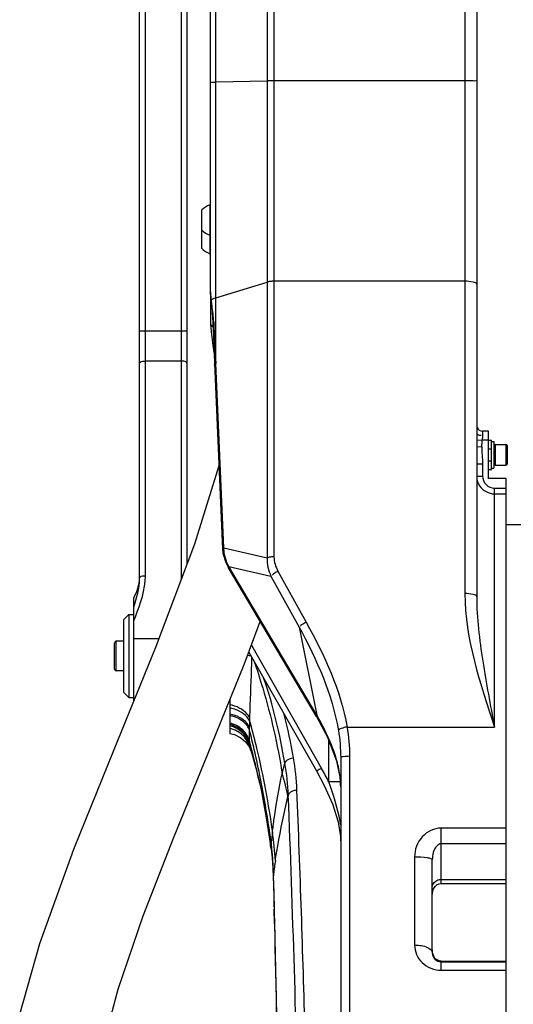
# Model space of a CAD drawing. Header units: millimetres. Extents: x 0 to 11890, y 0 to 8410.
# Tile 7 of 104: x 4379 to 4546, y 5006 to 5339. Entities that reach past the tile are written whole.
import ezdxf

# ---------------------------------------------------------------- set-up
doc = ezdxf.new("R2010")
doc.units = ezdxf.units.MM
doc.header["$LTSCALE"] = 653.95
for name, color, linetype in [('304102000231DXF_CONTINUOUS_LINE', 7, 'CONTINUOUS'), ('304103000031DXF_CONTINUOUS_LINE', 7, 'CONTINUOUS'), ('304103000184DXF_CONTINUOUS_LINE', 7, 'CONTINUOUS'), ('304104000210DXF_CONTINUOUS_LINE', 7, 'CONTINUOUS'), ('304105000067DXF_CONTINUOUS_LINE', 7, 'CONTINUOUS'), ('304301000074DXF_CONTINUOUS_LINE', 7, 'CONTINUOUS'), ('501023000020DXF_CONTINUOUS_LINE', 7, 'CONTINUOUS'), ('501023000078DXF_CONTINUOUS_LINE', 7, 'CONTINUOUS'), ('501024000017DXF_CONTINUOUS_LINE', 7, 'CONTINUOUS'), ('504001000007DXF_CONTINUOUS_LINE', 7, 'CONTINUOUS'), ('604006000001DXF_CONTINUOUS_LINE', 7, 'CONTINUOUS'), ('RB30-1-BXIANDXF_CONTINUOUS_LINE', 7, 'CONTINUOUS')]:
    doc.layers.add(name, color=color, linetype=linetype)

msp = doc.modelspace()

# ---------------------------------------------------------------- linework, layer by layer
at = {"layer": '304102000231DXF_CONTINUOUS_LINE', "color": 9, "linetype": 'Continuous'}
for p, q in [((4462.493, 5520.749), (4462.493, 5157.407)), ((4464.836, 5520.769), (4464.836, 5157.681)), ((4445.147, 5223.024), (4445.147, 5495.913)), ((4529.394, 5436.068), (4529.394, 5145.267)), ((4445.147, 5318.142), (4462.493, 5318.521)), ((4529.394, 5318.54), (4464.836, 5318.54)), ((4445.147, 5245.267), (4462.493, 5250.54)), ((4529.394, 5250.814), (4464.836, 5250.814)), ((4443.566, 5244.208), (4443.612, 5244.503)), ((4444.179, 5236.932), (4444.44, 5237.232)), ((4444.453, 5236.941), (4444.44, 5237.232)), ((4447.876, 5160.712), (4445.147, 5223.024)), ((4535.394, 5200.164), (4535.394, 5198.662)), ((4533.394, 5197.243), (4535.253, 5197.164)), ((4537.394, 5197.164), (4535.253, 5197.168)), ((4533.394, 5194.948), (4535.136, 5194.845)), ((4533.394, 5189.159), (4535.394, 5189.159)), ((4535.394, 5189.159), (4535.394, 5185.001)), ((4533.394, 5185.001), (4535.394, 5185.001)), ((4539.394, 5100.187), (4539.394, 5180.92)), ((4539.394, 5180.92), (4543.394, 5180.92)), ((4539.394, 5178.962), (4543.394, 5178.962)), ((4447.876, 5160.712), (4462.493, 5157.407)), ((4479.368, 5104.152), (4449.591, 5154.388)), ((4449.591, 5154.388), (4463.828, 5151.169)), ((4463.828, 5151.169), (4473.367, 5133.963)), ((4466.193, 5152.807), (4475.732, 5135.602)), ((4473.367, 5133.963), (4479.368, 5104.152)), ((4457.19, 5127.879), (4480.944, 5086.225)), ((4489.548, 5100.185), (4539.394, 5100.187)), ((4483.394, 5081.691), (4483.394, 5095.619)), ((4490.394, 5090.3), (4490.394, 4967.164)), ((4487.252, 5082.725), (4487.254, 5082.774)), ((4521.394, 5047.36), (4521.394, 5066.05)), ((4543.394, 5066.05), (4521.394, 5066.05)), ((4543.394, 5060.741), (4521.394, 5060.741)), ((4512.394, 5056.374), (4512.394, 5026.538)), ((4521.394, 5048.701), (4543.394, 5048.701)), ((4521.394, 5018.016), (4521.394, 5021.078)), ((4521.394, 5018.016), (4543.394, 5018.016))]:
    msp.add_line(p, q, dxfattribs=at)
at = {"layer": '304102000231DXF_CONTINUOUS_LINE', "color": 7, "linetype": 'Continuous'}
for p, q in [((4443.394, 5247.241), (4443.394, 5492.21)), ((4533.394, 5435.998), (4533.394, 5144.294)), ((4443.394, 5247.239), (4443.394, 5247.241)), ((4443.394, 5247.081), (4443.394, 5236.336)), ((4443.502, 5244.931), (4443.566, 5244.203)), ((4444.098, 5238.591), (4444.179, 5236.929)), ((4444.179, 5236.929), (4444.179, 5236.932)), ((4444.695, 5223.005), (4447.44, 5160.321)), ((4537.394, 5200.164), (4535.394, 5200.164)), ((4537.394, 5184.164), (4537.394, 5200.164)), ((4543.394, 5184.164), (4537.394, 5184.164)), ((4543.394, 4967.166), (4543.394, 5184.164)), ((4447.44, 5160.321), (4447.59, 5158.903)), ((4447.59, 5158.903), (4448.533, 5155.76)), ((4448.533, 5155.76), (4449.448, 5153.974)), ((4479.224, 5103.738), (4449.448, 5153.974)), ((4456.31, 5125.516), (4479.207, 5085.364)), ((4486.034, 5088.77), (4487.252, 5082.724)), ((4487.394, 5089.848), (4487.394, 4970.164)), ((4479.207, 5085.364), (4481.852, 5080.435)), ((4486.541, 5068.2), (4487.28, 5063.855)), ((4487.28, 5063.855), (4487.304, 5063.591)), ((4487.304, 5063.591), (4487.393, 5061.732)), ((4518.394, 5025.002), (4518.394, 5055.377)), ((4521.394, 5047.36), (4543.394, 5047.36)), ((4521.394, 5021.078), (4543.394, 5021.078)), ((4521.394, 5020.867), (4543.394, 5020.867))]:
    msp.add_line(p, q, dxfattribs=at)
for points in [[(4443.394, 5247.239), (4443.398, 5246.854), (4443.502, 5244.931)], [(4443.566, 5244.208), (4443.789, 5242.029), (4444.098, 5238.591)], [(4444.18, 5236.93), (4444.335, 5232.207), (4444.552, 5226.424), (4444.695, 5223.005)], [(4443.394, 5236.298), (4443.536, 5233.79), (4444.195, 5229.158), (4444.54, 5226.741)], [(4479.224, 5103.738), (4482.961, 5096.744), (4486.034, 5088.77)], [(4481.852, 5080.435), (4484.627, 5074.231), (4486.541, 5068.2)], [(4487.252, 5082.725), (4487.301, 5082.203), (4487.392, 5080.26), (4487.394, 5079.984)]]:
    msp.add_lwpolyline(points, dxfattribs=at)
at = {"layer": '304102000231DXF_CONTINUOUS_LINE', "color": 9, "linetype": 'Continuous'}
for centre, radius, start, end in [((4500.07, 5251.815), 56.93, 187.37969, 187.65456), ((5281.981, 5271.755), 838.252, 182.380294, 183.332775), ((4394.019, 5203.167), 141.362, 356.62521, 357.56784), ((4539.509, 5185.008), 6.115, 182.76786, 197.92106), ((4539.47, 5185.004), 6.077, 197.99338, 212.9102), ((4459.269, 5160.796), 11.393, 180.42182, 182.05958), ((4392.031, 5053.983), 100.72, 29.70699, 29.87408), ((4387.864, 5033.013), 107.217, 27.00095, 29.7555), ((4459.436, 5079.976), 27.958, 0.01684, 5.7431), ((4438.931, 5059.402), 49.089, 9.1216, 10.50873)]:
    msp.add_arc(centre, radius, start, end, dxfattribs=at)
at = {"layer": '304102000231DXF_CONTINUOUS_LINE', "color": 7, "linetype": 'Continuous'}
for centre, radius, start in [((4535.394, 5202.164), 2, 202.49998), ((4521.394, 5023.867), 3, 180)]:
    msp.add_arc(centre, radius, start, 270, dxfattribs=at)
at = {"layer": '304102000231DXF_CONTINUOUS_LINE', "color": 9, "linetype": 'Continuous'}
for points, knots in [([(4443.394, 5318.055), (4443.394, 5318.206), (4444.341, 5317.945), (4444.713, 5318.133), (4445.147, 5318.142)], [0, 0, 0, 0, 0.2581584, 1, 1, 1, 1]), ([(4464.836, 5318.54), (4464.628, 5318.54), (4463.992, 5318.519), (4463.337, 5318.624), (4462.918, 5318.52)], [0, 0, 0, 0, 0.3251946, 1, 1, 1, 1]), ([(4533.394, 5318.471), (4533.394, 5318.572), (4532.765, 5318.393), (4532.157, 5318.589), (4530.816, 5318.512), (4529.904, 5318.54), (4529.394, 5318.54)], [0, 0, 0, 0, 0.0763831, 0.293145, 0.6174637, 1, 1, 1, 1]), ([(4464.836, 5250.814), (4464.426, 5250.814), (4463.889, 5250.758), (4462.985, 5250.766), (4462.918, 5250.533)], [0, 0, 0, 0, 0.6278873, 1, 1, 1, 1]), ([(4533.394, 5249.841), (4533.394, 5250.294), (4531.446, 5250.707), (4530.341, 5250.814), (4529.394, 5250.814)], [0, 0, 0, 0, 0.3233719, 1, 1, 1, 1]), ([(4443.612, 5244.503), (4443.688, 5244.58), (4443.878, 5244.729), (4444.088, 5244.847), (4444.206, 5244.906)], [0, 0, 0, 0, 0.4504837, 1, 1, 1, 1]), ([(4444.44, 5237.232), (4444.365, 5239.035), (4444.064, 5241.37), (4443.72, 5243.693), (4443.648, 5244.232)], [0, 0, 0, 0, 0.7682474, 1, 1, 1, 1]), ([(4444.206, 5244.906), (4444.346, 5244.975), (4444.656, 5245.107), (4444.975, 5245.215), (4445.147, 5245.267)], [0, 0, 0, 0, 0.4648113, 1, 1, 1, 1]), ([(4444.156, 5235.46), (4443.983, 5235.512), (4443.503, 5235.634), (4443.783, 5236.042), (4443.909, 5236.126)], [0, 0, 0, 0, 0.5431014, 1, 1, 1, 1]), ([(4444.725, 5222.633), (4444.725, 5222.71), (4444.855, 5222.893), (4445.035, 5222.978), (4445.147, 5223.024)], [0, 0, 0, 0, 0.3895252, 1, 1, 1, 1]), ([(4533.394, 5199.661), (4533.394, 5199.247), (4534.127, 5198.644), (4534.769, 5198.834), (4534.989, 5198.92)], [0, 0, 0, 0, 0.6372132, 1, 1, 1, 1]), ([(4535.394, 5185.001), (4535.393, 5183.97), (4536.222, 5181.82), (4538.364, 5180.92), (4539.394, 5180.92)], [0, 0, 0, 0, 0.5004852, 1, 1, 1, 1]), ([(4447.454, 5160.321), (4447.454, 5160.399), (4447.585, 5160.582), (4447.764, 5160.666), (4447.876, 5160.712)], [0, 0, 0, 0, 0.3895237, 1, 1, 1, 1]), ([(4464.836, 5157.681), (4464.426, 5157.681), (4463.889, 5157.625), (4462.986, 5157.633), (4462.918, 5157.4)], [0, 0, 0, 0, 0.6278848, 1, 1, 1, 1]), ([(4449.456, 5153.979), (4449.428, 5154.029), (4449.447, 5154.196), (4449.535, 5154.316), (4449.591, 5154.388)], [0, 0, 0, 0, 0.3853208, 1, 1, 1, 1]), ([(4466.193, 5152.807), (4465.744, 5152.573), (4465.336, 5152.297), (4464.156, 5151.651), (4464.342, 5151.463)], [0, 0, 0, 0, 0.6568495, 1, 1, 1, 1]), ([(4533.394, 5144.294), (4533.394, 5144.747), (4531.446, 5145.16), (4530.341, 5145.267), (4529.394, 5145.267)], [0, 0, 0, 0, 0.3233719, 1, 1, 1, 1]), ([(4533.394, 5144.294), (4533.394, 5136.978), (4535.291, 5122.171), (4538.02, 5107.594), (4539.394, 5100.187)], [0, 0, 0, 0, 0.4926793, 1, 1, 1, 1]), ([(4475.732, 5135.602), (4475.283, 5135.368), (4474.875, 5135.092), (4473.695, 5134.446), (4473.881, 5134.257)], [0, 0, 0, 0, 0.6568495, 1, 1, 1, 1]), ([(4479.232, 5103.743), (4479.204, 5103.793), (4479.224, 5103.96), (4479.311, 5104.08), (4479.368, 5104.152)], [0, 0, 0, 0, 0.3853173, 1, 1, 1, 1]), ([(4489.548, 5100.187), (4488.877, 5100.077), (4487.933, 5099.803), (4486.755, 5099.409), (4486.608, 5099.055)], [0, 0, 0, 0, 0.6394858, 1, 1, 1, 1]), ([(4490.394, 5090.3), (4489.685, 5090.3), (4488.96, 5090.148), (4487.394, 5090.16), (4487.394, 5089.848)], [0, 0, 0, 0, 0.6945475, 1, 1, 1, 1]), ([(4480.944, 5086.225), (4480.549, 5086.001), (4480.089, 5085.938), (4479.315, 5085.208), (4479.215, 5085.369)], [0, 0, 0, 0, 0.705912, 1, 1, 1, 1]), ([(4487.427, 5081.59), (4487.134, 5081.607), (4485.79, 5081.67), (4484.445, 5081.691), (4483.394, 5081.691)], [0, 0, 0, 0, 0.2188501, 1, 1, 1, 1]), ([(4487.395, 5063.824), (4487.367, 5063.827), (4487.334, 5063.832), (4487.283, 5063.843), (4487.28, 5063.855)], [0, 0, 0, 0, 0.6980567, 1, 1, 1, 1]), ([(4521.394, 5066.05), (4519.018, 5066.052), (4514.152, 5063.682), (4512.394, 5058.753), (4512.394, 5056.374)], [0, 0, 0, 0, 0.4996963, 1, 1, 1, 1]), ([(4521.394, 5060.741), (4520.824, 5060.741), (4518.783, 5059.407), (4518.394, 5056.984), (4518.394, 5055.376)], [0, 0, 0, 0, 0.261734, 1, 1, 1, 1]), ([(4512.394, 5056.374), (4513.811, 5056.374), (4515.799, 5056.26), (4517.62, 5055.907), (4518.394, 5055.575), (4518.394, 5055.377)], [0, 0, 0, 0, 0.6872221, 0.9038096, 1, 1, 1, 1]), ([(4518.394, 5046.274), (4518.394, 5047.245), (4519.672, 5048.531), (4521.009, 5048.701), (4521.394, 5048.701)], [0, 0, 0, 0, 0.7164225, 1, 1, 1, 1]), ([(4512.394, 5026.538), (4512.394, 5024.387), (4514.381, 5019.767), (4519.073, 5018.015), (4521.394, 5018.016)], [0, 0, 0, 0, 0.4809066, 1, 1, 1, 1]), ([(4512.394, 5026.538), (4512.989, 5026.538), (4514.922, 5026.395), (4517.103, 5025.869), (4518.001, 5024.818)], [0, 0, 0, 0, 0.3010493, 1, 1, 1, 1]), ([(4518.001, 5024.818), (4518.12, 5024.678), (4518.316, 5024.382), (4518.394, 5024.031), (4518.394, 5023.867)], [0, 0, 0, 0, 0.5289177, 1, 1, 1, 1])]:
    msp.add_open_spline(points, degree=3, knots=knots, dxfattribs=at)
for points in [[(4443.612, 5244.503), (4443.495, 5245.41), (4443.394, 5246.324), (4443.394, 5247.239)], [(4535.394, 5198.662), (4535.394, 5198.162), (4535.289, 5197.667), (4535.254, 5197.168)], [(4535.136, 5194.845), (4535.024, 5192.951), (4535.394, 5191.056), (4535.394, 5189.159)], [(4534.368, 5181.702), (4535.406, 5180.1), (4537.486, 5178.961), (4539.394, 5178.962)], [(4449.591, 5154.388), (4448.611, 5156.222), (4447.958, 5158.309), (4447.883, 5160.387)], [(4462.493, 5157.407), (4462.396, 5155.283), (4462.917, 5153.091), (4463.828, 5151.169)], [(4464.836, 5157.681), (4464.836, 5155.995), (4465.376, 5154.282), (4466.193, 5152.807)], [(4529.394, 5145.267), (4529.394, 5129.875), (4534.686, 5114.841), (4539.394, 5100.187)], [(4473.367, 5133.963), (4479.28, 5123.013), (4484.54, 5111.327), (4486.608, 5099.055)], [(4475.732, 5135.602), (4481.877, 5124.519), (4487.374, 5112.669), (4489.548, 5100.185)], [(4486.296, 5088.036), (4484.866, 5093.606), (4482.363, 5098.903), (4479.514, 5103.897)], [(4486.608, 5099.055), (4487.119, 5096.018), (4487.394, 5092.928), (4487.394, 5089.848)], [(4489.548, 5100.185), (4490.1, 5096.925), (4490.394, 5093.607), (4490.394, 5090.3)], [(4487.254, 5082.774), (4487.076, 5084.548), (4486.739, 5086.309), (4486.296, 5088.036)], [(4487.197, 5068.355), (4486.354, 5072.9), (4484.952, 5077.339), (4483.394, 5081.691)]]:
    msp.add_open_spline(points, degree=3, dxfattribs=at)
at = {"layer": '304102000231DXF_CONTINUOUS_LINE', "color": 7, "linetype": 'Continuous'}
for points, knots in [([(4518.394, 5043.199), (4518.394, 5044.11), (4518.619, 5046.041), (4520.454, 5047.36), (4521.394, 5047.36)], [0, 0, 0, 0, 0.4923834, 1, 1, 1, 1]), ([(4518.486, 5023.875), (4518.453, 5024.061), (4518.406, 5024.436), (4518.394, 5024.813), (4518.394, 5025.002)], [0, 0, 0, 0, 0.5004704, 1, 1, 1, 1]), ([(4520.446, 5021.263), (4520.286, 5021.324), (4519.979, 5021.475), (4519.702, 5021.675), (4519.575, 5021.785)], [0, 0, 0, 0, 0.5042538, 1, 1, 1, 1]), ([(4521.394, 5021.078), (4521.233, 5021.078), (4520.909, 5021.112), (4520.597, 5021.204), (4520.446, 5021.263)], [0, 0, 0, 0, 0.4976113, 1, 1, 1, 1])]:
    msp.add_open_spline(points, degree=3, knots=knots, dxfattribs=at)
msp.add_open_spline([(4519.575, 5021.785), (4518.983, 5022.301), (4518.626, 5023.102), (4518.486, 5023.875)], degree=3, dxfattribs=at)
at = {"layer": '304103000031DXF_CONTINUOUS_LINE', "color": 7, "linetype": 'Continuous'}
for p, q in [((4419.394, 5150.614), (4419.394, 5797.275)), ((4435.394, 5768.664), (4435.394, 5155.24)), ((4419.393, 5150.415), (4419.394, 5150.614)), ((4417.394, 5109.026), (4417.394, 5143.877))]:
    msp.add_line(p, q, dxfattribs=at)
at = {"layer": '304103000031DXF_CONTINUOUS_LINE', "color": 9, "linetype": 'Continuous'}
for p, q in [((4421.394, 5151.297), (4421.394, 5796.519)), ((4433.394, 5783.664), (4433.394, 5151.297)), ((4419.394, 5234.108), (4435.394, 5234.108)), ((4433.394, 5223.847), (4421.394, 5223.847)), ((4425.853, 5129.978), (4417.394, 5129.978))]:
    msp.add_line(p, q, dxfattribs=at)
at = {"layer": '304103000031DXF_CONTINUOUS_LINE', "color": 7, "linetype": 'Continuous'}
msp.add_arc((4404.394, 5151.362), 15, 330.07357, 357.16168, dxfattribs=at)
at = {"layer": '304103000031DXF_CONTINUOUS_LINE', "color": 9, "linetype": 'Continuous'}
for centre, radius, start, end in [((4455.562, 5151.305), 22.168, 180.02032, 183.00778), ((4433.393, 5145.603), 5.695, 84.84284, 89.99123)]:
    msp.add_arc(centre, radius, start, end, dxfattribs=at)
for points, knots in [([(4419.394, 5223.163), (4419.394, 5223.264), (4419.932, 5223.889), (4420.762, 5223.847), (4421.394, 5223.847)], [0, 0, 0, 0, 0.1372203, 1, 1, 1, 1]), ([(4435.394, 5223.163), (4435.394, 5223.264), (4434.856, 5223.889), (4434.025, 5223.847), (4433.394, 5223.847)], [0, 0, 0, 0, 0.1372203, 1, 1, 1, 1]), ([(4419.394, 5150.613), (4419.394, 5150.714), (4419.927, 5151.344), (4420.762, 5151.297), (4421.394, 5151.297)], [0, 0, 0, 0, 0.1377282, 1, 1, 1, 1])]:
    msp.add_open_spline(points, degree=3, knots=knots, dxfattribs=at)
for points in [[(4417.394, 5140.648), (4418.452, 5143.798), (4419.359, 5147.092), (4419.393, 5150.414)], [(4417.988, 5137.476), (4419.655, 5141.918), (4421.393, 5146.552), (4421.394, 5151.297)], [(4417.394, 5135.835), (4417.583, 5136.385), (4417.784, 5136.931), (4417.988, 5137.476)]]:
    msp.add_open_spline(points, degree=3, dxfattribs=at)
at = {"layer": '304103000184DXF_CONTINUOUS_LINE', "color": 7, "linetype": 'Continuous'}
for p, q in [((4449.894, 5109.33), (4449.894, 5098.036)), ((4456.84, 5092.673), (4456.914, 5092.479)), ((4456.914, 5092.479), (4456.973, 5092.307)), ((4456.973, 5092.308), (4456.973, 5092.309)), ((4459.706, 5082.494), (4459.771, 5082.209)), ((4459.771, 5082.209), (4459.965, 5081.325)), ((4459.965, 5081.325), (4460.013, 5081.101)), ((4462.222, 5069.492), (4463.766, 5059.527)), ((4463.766, 5059.527), (4463.836, 5059.018)), ((4464.478, 5052.418), (4464.608, 5049.416)), ((4465.006, 5033.648), (4464.882, 5038.684))]:
    msp.add_line(p, q, dxfattribs=at)
at = {"layer": '304103000184DXF_CONTINUOUS_LINE', "color": 9, "linetype": 'Continuous'}
for p, q in [((4459.713, 5082.496), (4459.646, 5082.805)), ((4459.696, 5082.532), (4459.706, 5082.494)), ((4459.697, 5082.532), (4459.705, 5082.494)), ((4460.597, 5081.007), (4460.513, 5081.433)), ((4460.597, 5081.007), (4460.515, 5081.432)), ((4464.718, 5049.351), (4464.684, 5050.692)), ((4465.101, 5033.651), (4465.074, 5034.824))]:
    msp.add_line(p, q, dxfattribs=at)
at = {"layer": '304103000184DXF_CONTINUOUS_LINE', "color": 7, "linetype": 'Continuous'}
for points in [[(4449.894, 5098.035), (4451.496, 5097.62), (4453.636, 5096.538), (4455.236, 5095.163), (4456.289, 5093.767), (4456.84, 5092.673)], [(4456.974, 5092.307), (4457.88, 5089.398), (4458.951, 5085.554), (4459.714, 5082.457)], [(4459.966, 5081.325), (4460.463, 5078.935), (4462.222, 5069.492)], [(4463.836, 5059.018), (4464.191, 5055.994), (4464.478, 5052.418)], [(4464.608, 5049.416), (4464.74, 5044.318), (4464.882, 5038.684)], [(4465.006, 5033.648), (4465.697, 5002.885), (4466.272, 4972.517)]]:
    msp.add_lwpolyline(points, dxfattribs=at)
at = {"layer": '304103000184DXF_CONTINUOUS_LINE', "color": 9, "linetype": 'Continuous'}
for centre, radius, start, end in [((4460.192, 5183.069), 58.793, 265.83668, 266.90438), ((4446.777, 5090.197), 14.735, 77.19144, 77.78941), ((4264.273, 5053.722), 210.263, 9.87177, 13.97295), ((4254.021, 5045.659), 209.472, 12.9459, 14.75426), ((4153.663, 5013.939), 313.663, 14.48654, 15.00588), ((4521.168, 5098.728), 64.617, 183.85072, 184.21405), ((4241.46, 5032.172), 223.963, 15.59143, 16.01977), ((4229.13, 5028.814), 236.741, 13.11502, 15.57224), ((4199.884, 5025.843), 265.934, 12.36818, 14.49432), ((4153.47, 5022.719), 312.606, 11.04481, 12.91473), ((3414.603, 5362.797), 1089.193, 345.191818, 345.384274), ((4386.706, 5074.043), 83.018, 2.17005, 9.6476), ((4389.603, 5075.515), 83.053, 2.32473, 9.88298), ((4197.811, 5025.466), 268.04, 12.02838, 12.28451), ((4089.251, 5009.657), 378.138, 10.9419, 11.12324), ((4743.077, 5015.588), 280.266, 167.3035, 167.42183), ((5647.625, 4915.98), 1192.631, 172.843285, 173.001727), ((4387.006, 5051.48), 78.38, 2.67252, 9.60783), ((4471.502, 5059.986), 7.733, 170.29549, 177.76043), ((4349.772, 5046.167), 115.106, 7.54923, 7.83986), ((4363.638, 5048.368), 101.071, 6.06807, 7.34505), ((4471.191, 5060.002), 7.421, 177.79109, 183.71912), ((4471.087, 5059.997), 7.316, 183.73091, 187.68345), ((4363.216, 5048.328), 101.495, 1.33465, 6.06541), ((4597.663, 5034.782), 133.918, 171.25856, 173.20627), ((4472.111, 5049.611), 7.505, 171.72501, 181.48929), ((4472.19, 5049.539), 7.583, 171.77134, 177.908), ((4472.089, 5049.544), 7.482, 177.9207, 181.50071), ((4472.247, 5033.822), 7.243, 172.0452, 181.35989)]:
    msp.add_arc(centre, radius, start, end, dxfattribs=at)
for points, knots in [([(4456.68, 5103.007), (4456.728, 5104.57), (4456.948, 5111.441), (4457.244, 5118.31), (4457.397, 5123.62)], [0, 0, 0, 0, 0.2273224, 1, 1, 1, 1]), ([(4458.042, 5122.576), (4459.104, 5119.533), (4463.147, 5107.045), (4466.054, 5094.193), (4467.621, 5084.417)], [0, 0, 0, 0, 0.2455939, 1, 1, 1, 1]), ([(4468.55, 5087.956), (4467.706, 5092.871), (4465.678, 5102.584), (4463.032, 5112.177), (4461.293, 5116.793)], [0, 0, 0, 0, 0.5027369, 1, 1, 1, 1]), ([(4456.68, 5103.007), (4456.478, 5103.567), (4454.96, 5106.025), (4452.073, 5107.258), (4449.894, 5107.735)], [0, 0, 0, 0, 0.210523, 1, 1, 1, 1]), ([(4456.655, 5101.976), (4456.458, 5102.534), (4454.956, 5104.991), (4452.067, 5106.208), (4449.894, 5106.672)], [0, 0, 0, 0, 0.2103895, 1, 1, 1, 1]), ([(4456.586, 5099.006), (4456.4, 5099.598), (4454.99, 5102.175), (4452.087, 5103.567), (4449.894, 5104.091)], [0, 0, 0, 0, 0.215893, 1, 1, 1, 1]), ([(4456.61, 5099.881), (4456.423, 5100.431), (4454.982, 5102.855), (4452.166, 5104.083), (4450.044, 5104.565)], [0, 0, 0, 0, 0.210706, 1, 1, 1, 1]), ([(4456.63, 5095.152), (4456.252, 5096.668), (4454.486, 5099.595), (4451.495, 5101.157), (4449.894, 5101.573)], [0, 0, 0, 0, 0.4857951, 1, 1, 1, 1]), ([(4456.696, 5094.387), (4456.301, 5095.954), (4454.539, 5098.96), (4451.511, 5100.624), (4449.894, 5101.065)], [0, 0, 0, 0, 0.4907913, 1, 1, 1, 1]), ([(4456.725, 5093.979), (4456.321, 5095.542), (4454.545, 5098.536), (4451.512, 5100.183), (4449.894, 5100.616)], [0, 0, 0, 0, 0.4907851, 1, 1, 1, 1]), ([(4456.655, 5101.976), (4457.474, 5098.996), (4460.637, 5086.661), (4462.958, 5074.113), (4464.287, 5064.562)], [0, 0, 0, 0, 0.2426787, 1, 1, 1, 1]), ([(4456.789, 5093.278), (4456.359, 5094.819), (4454.544, 5097.753), (4451.505, 5099.326), (4449.894, 5099.723)], [0, 0, 0, 0, 0.4908767, 1, 1, 1, 1]), ([(4456.63, 5095.152), (4456.61, 5095.386), (4456.535, 5096.669), (4456.558, 5097.956), (4456.586, 5099.006)], [0, 0, 0, 0, 0.1829233, 1, 1, 1, 1]), ([(4456.973, 5092.309), (4456.965, 5092.333), (4456.949, 5092.386), (4456.936, 5092.439), (4456.929, 5092.467)], [0, 0, 0, 0, 0.4690897, 1, 1, 1, 1]), ([(4468.55, 5087.956), (4468.639, 5088.197), (4469.28, 5089.203), (4470.518, 5089.69), (4471.423, 5089.77)], [0, 0, 0, 0, 0.2209227, 1, 1, 1, 1]), ([(4464.287, 5064.562), (4464.48, 5066.145), (4465.355, 5072.799), (4466.477, 5079.428), (4467.621, 5084.417)], [0, 0, 0, 0, 0.2375232, 1, 1, 1, 1]), ([(4469.664, 5077.186), (4469.743, 5077.429), (4470.373, 5078.454), (4471.674, 5078.865), (4472.588, 5078.884)], [0, 0, 0, 0, 0.2178551, 1, 1, 1, 1]), ([(4473.915, 4919.693), (4473.732, 4933.064), (4472.835, 4985.574), (4471.234, 5038.072), (4469.664, 5077.186)], [0, 0, 0, 0, 0.2546243, 1, 1, 1, 1]), ([(4476.047, 4968.353), (4475.842, 4977.69), (4474.947, 5014.541), (4473.703, 5051.384), (4472.588, 5078.884)], [0, 0, 0, 0, 0.2533603, 1, 1, 1, 1]), ([(4465.301, 5055.135), (4465.554, 5056.786), (4466.769, 5063.987), (4468.312, 5071.127), (4469.538, 5076.621)], [0, 0, 0, 0, 0.228875, 1, 1, 1, 1]), ([(4466.828, 4946.093), (4466.715, 4953.486), (4466.23, 4982.674), (4465.613, 5011.859), (4465.101, 5033.652)], [0, 0, 0, 0, 0.253262, 1, 1, 1, 1])]:
    msp.add_open_spline(points, degree=3, knots=knots, dxfattribs=at)
for points in [[(4456.61, 5099.881), (4456.625, 5100.579), (4456.64, 5101.277), (4456.655, 5101.976)], [(4456.655, 5101.976), (4456.661, 5102.32), (4456.667, 5102.664), (4456.684, 5103.007)], [(4456.586, 5099.006), (4456.596, 5099.3), (4456.606, 5099.594), (4456.607, 5099.889)], [(4456.696, 5094.387), (4456.679, 5094.643), (4456.655, 5094.897), (4456.63, 5095.152)], [(4456.789, 5093.278), (4456.759, 5093.511), (4456.739, 5093.745), (4456.725, 5093.979)], [(4456.929, 5092.467), (4456.863, 5092.734), (4456.825, 5093.006), (4456.789, 5093.278)], [(4469.538, 5076.621), (4469.123, 5079.265), (4468.466, 5081.878), (4467.621, 5084.417)], [(4463.802, 5061.868), (4462.919, 5068.276), (4461.817, 5074.654), (4460.597, 5081.007)], [(4463.766, 5059.527), (4463.659, 5060.3), (4463.674, 5061.098), (4463.802, 5061.868)], [(4465.074, 5034.824), (4464.959, 5039.667), (4464.841, 5044.51), (4464.718, 5049.353)]]:
    msp.add_open_spline(points, degree=3, dxfattribs=at)
at = {"layer": '304104000210DXF_CONTINUOUS_LINE', "color": 7, "linetype": 'Continuous'}
for p, q in [((4413.894, 5136.364), (4415.694, 5138.164)), ((4415.694, 5138.164), (4415.694, 5110.164)), ((4415.694, 5138.164), (4417.394, 5138.164)), ((4413.894, 5136.364), (4413.894, 5111.964)), ((4413.894, 5111.964), (4415.694, 5110.164)), ((4415.694, 5110.164), (4417.394, 5110.164))]:
    msp.add_line(p, q, dxfattribs=at)
at = {"layer": '304105000067DXF_CONTINUOUS_LINE', "color": 7, "linetype": 'Continuous'}
for p, q in [((4537.394, 5197.164), (4538.394, 5197.164)), ((4538.394, 5187.164), (4538.394, 5197.164)), ((4537.394, 5187.164), (4538.394, 5187.164))]:
    msp.add_line(p, q, dxfattribs=at)
at = {"layer": '304105000067DXF_CONTINUOUS_LINE', "color": 9, "linetype": 'Continuous'}
for p, q in [((4537.394, 5194.164), (4538.394, 5194.164)), ((4537.394, 5190.164), (4538.394, 5190.164))]:
    msp.add_line(p, q, dxfattribs=at)
at = {"layer": '304301000074DXF_CONTINUOUS_LINE', "color": 7, "linetype": 'Continuous'}
msp.add_line((4543.394, 5168.664), (4554.028, 5168.664), dxfattribs=at)
at = {"layer": '501023000020DXF_CONTINUOUS_LINE', "color": 7, "linetype": 'Continuous'}
for p, q in [((4539.694, 5195.664), (4539.694, 5188.664)), ((4539.694, 5195.664), (4543.294, 5195.664)), ((4543.694, 5195.264), (4543.694, 5189.064)), ((4539.694, 5188.664), (4543.294, 5188.664))]:
    msp.add_line(p, q, dxfattribs=at)
at = {"layer": '501023000020DXF_CONTINUOUS_LINE', "color": 9, "linetype": 'Continuous'}
msp.add_line((4543.294, 5195.664), (4543.294, 5188.664), dxfattribs=at)
at = {"layer": '501023000020DXF_CONTINUOUS_LINE', "color": 7, "linetype": 'Continuous'}
for centre, start, end in [((4543.294, 5195.264), 0, 90), ((4543.294, 5189.064), 270, 360)]:
    msp.add_arc(centre, 0.4, start, end, dxfattribs=at)
at = {"layer": '501023000078DXF_CONTINUOUS_LINE', "color": 7, "linetype": 'Continuous'}
for p, q in [((4410.894, 5119.764), (4410.894, 5128.564)), ((4413.894, 5129.164), (4411.494, 5129.164)), ((4413.894, 5119.164), (4411.494, 5119.164))]:
    msp.add_line(p, q, dxfattribs=at)
at = {"layer": '501023000078DXF_CONTINUOUS_LINE', "color": 9, "linetype": 'Continuous'}
msp.add_line((4411.494, 5119.164), (4411.494, 5129.164), dxfattribs=at)
at = {"layer": '501023000078DXF_CONTINUOUS_LINE', "color": 7, "linetype": 'Continuous'}
for centre, start, end in [((4411.494, 5128.564), 90, 180), ((4411.494, 5119.764), 180, 270)]:
    msp.add_arc(centre, 0.6, start, end, dxfattribs=at)
at = {"layer": '501024000017DXF_CONTINUOUS_LINE', "color": 9, "linetype": 'Continuous'}
for p, q in [((4443.115, 5276.629), (4443.115, 5266.356)), ((4443.115, 5266.356), (4443.115, 5260.127))]:
    msp.add_line(p, q, dxfattribs=at)
at = {"layer": '501024000017DXF_CONTINUOUS_LINE', "color": 7, "linetype": 'Continuous'}
for p, q in [((4440.394, 5268.082), (4440.394, 5274.902)), ((4440.394, 5261.853), (4440.394, 5268.082))]:
    msp.add_line(p, q, dxfattribs=at)
for centre, radius, start, end in [((4447.041, 5267.431), 10, 113.11145, 131.65705), ((4443.194, 5276.445), 0.2, 0, 113.11145), ((4447.041, 5275.554), 10, 228.34295, 246.88855), ((4443.194, 5266.54), 0.2, 246.88855, 360), ((4447.041, 5269.324), 10, 228.34295, 246.88855), ((4443.194, 5260.31), 0.2, 246.88855, 360)]:
    msp.add_arc(centre, radius, start, end, dxfattribs=at)
at = {"layer": '504001000007DXF_CONTINUOUS_LINE', "color": 7, "linetype": 'Continuous'}
for p, q in [((4538.394, 5196.664), (4539.194, 5196.664)), ((4539.194, 5196.664), (4539.194, 5187.664)), ((4538.394, 5187.664), (4539.194, 5187.664))]:
    msp.add_line(p, q, dxfattribs=at)
at = {"layer": '604006000001DXF_CONTINUOUS_LINE', "color": 7, "linetype": 'Continuous'}
for p, q in [((4539.643, 5195.664), (4539.194, 5195.445)), ((4539.643, 5195.664), (4539.643, 5188.664)), ((4539.694, 5195.56), (4539.643, 5195.664)), ((4539.643, 5188.664), (4539.194, 5188.882)), ((4539.694, 5188.767), (4539.643, 5188.664))]:
    msp.add_line(p, q, dxfattribs=at)
at = {"layer": 'RB30-1-BXIANDXF_CONTINUOUS_LINE', "color": 7, "linetype": 'Continuous'}
for points in [[(4446.207, 5188.473), (4437.924, 5161.94), (4424.748, 5127.053), (4410.623, 5092.428), (4397.065, 5058.777), (4385.558, 5026.951), (4377.205, 4997.415), (4372.723, 4970.108), (4372.681, 4944.96), (4373.023, 4941.892)], [(4402.795, 4945.613), (4402.537, 4947.936), (4402.561, 4966.956), (4405.92, 4988.342), (4412.147, 5011.598), (4420.638, 5036.348), (4430.856, 5062.615), (4442.383, 5090.772), (4454.743, 5121.312), (4460.172, 5135.881)]]:
    msp.add_lwpolyline(points, dxfattribs=at)

doc.saveas('drawing.dxf')
